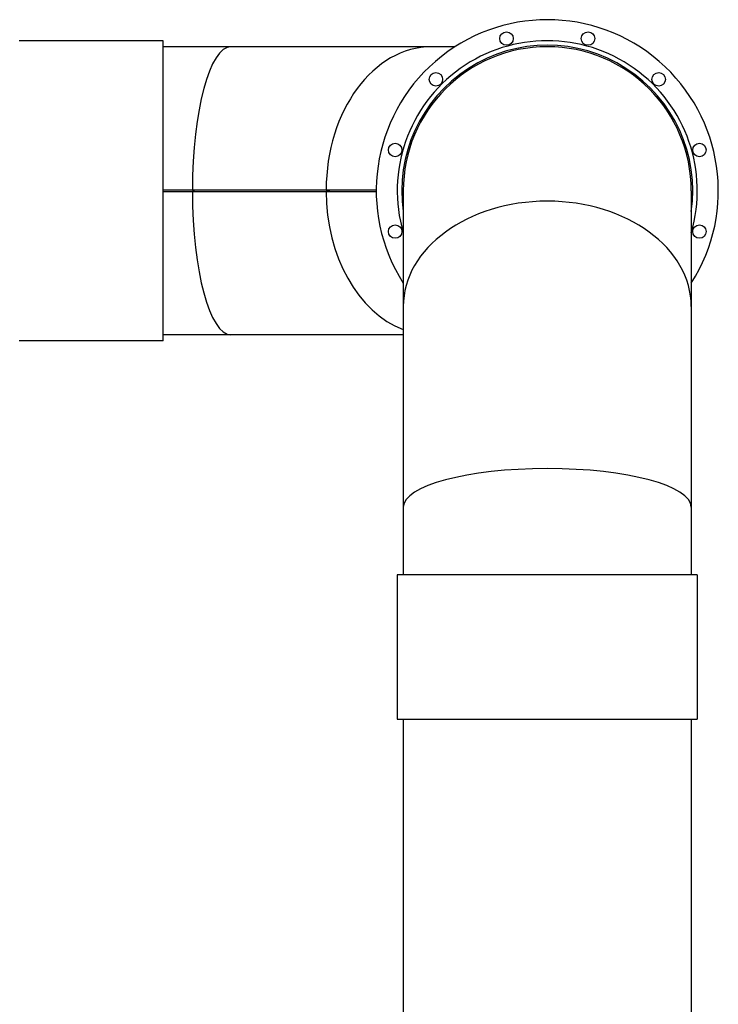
# Model space of a CAD drawing. Header units: inches. Extents: x 36 to 1719, y -84 to 1122.
# Tile 78 of 256: x 384 to 413, y 467 to 508. Entities that reach past the tile are written whole.
import ezdxf

# ---------------------------------------------------------------- set-up
doc = ezdxf.new("R2010")
doc.units = ezdxf.units.IN
doc.header["$LTSCALE"] = 48
doc.header["$MEASUREMENT"] = 0
doc.layers.add('Visible (ANSI)', color=7, linetype='Continuous', lineweight=30)

msp = doc.modelspace()

# ---------------------------------------------------------------- linework, layer by layer
at = {"layer": 'Visible (ANSI)'}
for p, q in [((389.7514, 506.79693), (383.7514, 506.79693)), ((389.7514, 494.29693), (389.7514, 506.79693)), ((392.57449, 506.54693), (389.7514, 506.54693)), ((400.92832, 506.54693), (392.57449, 506.54693)), ((401.9088, 506.54693), (400.92832, 506.54693)), ((390.96682, 500.57818), (389.7514, 500.57818)), ((390.96682, 500.5772), (389.7514, 500.5772)), ((389.7514, 500.51665), (390.96682, 500.51665)), ((389.7514, 500.51568), (390.96682, 500.51568)), ((390.96682, 500.57818), (390.96682, 500.5772)), ((396.53607, 500.57818), (390.96682, 500.57818)), ((390.96682, 500.57818), (391.06057, 500.5772)), ((390.96682, 500.51568), (390.96682, 500.51665)), ((390.96682, 500.51568), (391.06057, 500.51665)), ((390.96682, 500.51568), (396.53607, 500.51568)), ((396.62982, 500.5772), (391.06057, 500.5772)), ((391.06057, 500.51665), (396.62982, 500.51665)), ((398.62647, 500.57818), (396.53607, 500.57818)), ((396.53607, 500.57818), (396.69845, 500.5772)), ((396.53607, 500.57818), (396.62982, 500.5772)), ((396.53607, 500.51568), (396.69845, 500.51665)), ((396.53607, 500.51568), (396.62982, 500.51665)), ((396.53607, 500.51568), (398.62647, 500.51568)), ((398.62647, 500.5772), (396.69845, 500.5772)), ((396.69845, 500.51665), (398.62647, 500.51665)), ((399.7514, 500.54693), (399.7514, 495.72384)), ((411.7514, 500.54693), (411.7514, 495.72384)), ((399.7514, 495.72384), (399.7514, 487.37001)), ((411.7514, 495.72384), (411.7514, 487.37001)), ((392.57449, 494.54693), (389.7514, 494.54693)), ((399.7514, 494.54693), (392.57449, 494.54693)), ((389.7514, 494.29693), (383.7514, 494.29693)), ((399.7514, 487.37001), (399.7514, 484.54693)), ((411.7514, 487.37001), (411.7514, 484.54693)), ((399.5014, 484.54693), (399.5014, 478.54693)), ((412.0014, 484.54693), (399.5014, 484.54693)), ((412.0014, 484.54693), (412.0014, 478.54693)), ((399.5014, 478.54693), (412.0014, 478.54693)), ((399.7514, 478.54693), (399.7514, 448.67193)), ((411.75139, 478.54693), (411.75139, 448.67193))]:
    msp.add_line(p, q, dxfattribs=at)
for centre in [(404.0529, 506.88582), (407.4499, 506.88582), (401.11102, 505.18732), (410.39179, 505.18732), (399.41252, 502.24543), (412.09029, 502.24543), (399.41252, 498.84843), (412.09029, 498.84843)]:
    msp.add_circle(centre, 0.28125, dxfattribs=at)
for radius, start, end in [(7.125, 327.363102, 212.636898), (6.25, 343.739795, 196.260205), (6.0625, 351.765721, 188.234279), (6, 0, 180), (6, 0, 180)]:
    msp.add_arc((405.7514, 500.54693), radius, start, end, dxfattribs=at)
for centre, major_axis, ratio, start_param, end_param in [((392.57449, 500.54693), (0, 6), 0.26794919, 0, 1.56558797), ((392.57449, 500.54693), (0, 6), 0.26794919, 0, 1.56558797), ((400.92832, 500.54693), (0, 6), 0.73205081, 0, 1.56558797), ((400.92832, 500.54693), (0, 6), 0.73205081, 0, 1.56558797), ((392.57449, 500.54693), (0, 5.8125), 0.27659271, 1.56541996, 1.56558797), ((392.57449, 500.54693), (0, 5.8125), 0.27659271, 1.57600468, 1.5761727), ((392.57449, 500.54693), (0, 6), 0.26794919, 1.57600468, 3.14159265), ((392.57449, 500.54693), (0, 6), 0.26794919, 1.57600468, 3.14159265), ((400.92832, 500.54693), (0, 6), 0.73205081, 1.57600468, 2.8703289), ((400.92832, 500.54693), (0, 6), 0.73205081, 1.57600468, 2.8703289), ((400.92832, 500.54693), (0, 5.8125), 0.73953632, 1.56551696, 1.56558797), ((400.92832, 500.54693), (0, 5.8125), 0.73953632, 1.57600468, 1.57607569), ((405.7514, 495.72384), (6, 0), 0.73205081, 0, 3.14159265), ((405.7514, 495.72384), (6, 0), 0.73205081, 0, 3.14159265), ((405.7514, 487.37001), (6, 0), 0.26794919, 0, 3.14159265), ((405.7514, 487.37001), (6, 0), 0.26794919, 0, 3.14159265)]:
    msp.add_ellipse(centre, major_axis=major_axis, ratio=ratio, start_param=start_param, end_param=end_param, dxfattribs=at)

doc.saveas('drawing.dxf')
